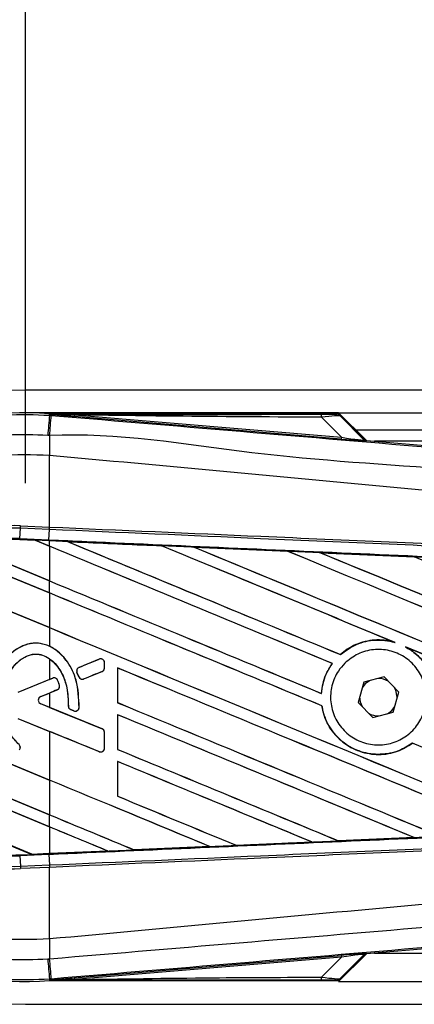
# Model space of a CAD drawing. Header units: millimetres. Extents: x 0 to 420, y 0 to 297.
# Tile 9 of 17: x 60.84 to 64.53, y 223.7 to 232.9. Entities that reach past the tile are written whole.
import ezdxf

# ---------------------------------------------------------------- set-up
doc = ezdxf.new("R2010")
doc.units = ezdxf.units.MM
doc.layers.add('QUOTE', color=174, linetype='Continuous')
doc.styles.add('SLDTEXTSTYLE3', font='TXT', dxfattribs={"width": 0.75})
doc.dimstyles.new('SLDDIMSTYLE0', dxfattribs={"dimtxt": 3, "dimasz": 3, "dimexe": 0, "dimexo": 0.0625, "dimgap": 0.75, "dimtad": 1, "dimlfac": 9.405365, "dimrnd": 1e-09, "dimzin": 12, "dimdsep": 46, "dimtxsty": 'SLDTEXTSTYLE3', "dimsah": 1, "dimcen": 0.09, "dimadec": 0, "dimazin": 3, "dimtfac": 1, "dimtdec": 3, "dimtofl": 0, "dimtmove": 0, "dimatfit": 3, "dimfxl": 0, "dimfrac": 2, "dimtolj": 1, "dimtzin": 12, "dimarcsym": 0})

# ---------------------------------------------------------------- blocks, each defined once
blk = doc.blocks.new('_D')
at = {"layer": 'QUOTE'}
for p, q in [((60.8962, 228.5692), (60.8962, 240.1857)), ((215.0635, 228.5692), (215.0635, 240.1857)), ((215.0635, 238.1857), (60.8962, 238.1857))]:
    blk.add_line(p, q, dxfattribs=at)
for points in [[(60.8962, 238.1857), (63.8962, 237.6857), (63.8962, 238.6857)], [(215.0635, 238.1857), (212.0635, 238.6857), (212.0635, 237.6857)]]:
    blk.add_solid(points, dxfattribs=at)
at = {"layer": 'QUOTE', "insert": (133.5465, 242.0529), "char_height": 3, "attachment_point": 1, "style": 'SLDTEXTSTYLE3'}
blk.add_mtext('1450', dxfattribs=at)

msp = doc.modelspace()

# ---------------------------------------------------------------- linework, layer by layer
at = {"color": 7, "linetype": 'Continuous', "lineweight": 25}
for p, q in [((211.0891, 229.4399), (60.8962, 229.4399)), ((63.82, 229.2272), (60.8962, 229.2272)), ((61.1184, 229.205), (61.1195, 229.2174)), ((61.1184, 229.205), (61.1357, 229.2035)), ((61.1195, 229.2174), (61.12, 229.2173)), ((61.12, 229.2174), (61.12, 229.2173)), ((61.1251, 229.2123), (61.12, 229.2174)), ((63.8151, 229.2174), (61.12, 229.2174)), ((61.1251, 229.2117), (61.12, 229.2173)), ((61.1251, 229.2117), (61.1251, 229.2123)), ((61.3514, 229.2088), (61.35, 229.1926)), ((63.8451, 228.9823), (61.35, 229.1926)), ((61.3514, 229.2088), (63.8465, 228.9984)), ((63.8465, 228.9984), (63.6595, 229.1865)), ((63.82, 229.2272), (211.0233, 229.2272)), ((64.0795, 228.9678), (63.82, 229.2272)), ((64.0603, 228.9769), (63.8233, 229.214)), ((63.8344, 229.1991), (64.0586, 228.9733)), ((63.8465, 228.9984), (63.8451, 228.9823)), ((63.9795, 229.0677), (211.0233, 229.0677)), ((64.0586, 228.9733), (64.0603, 228.9769)), ((64.0802, 228.9677), (64.0785, 228.9641)), ((64.0802, 228.9677), (70.3868, 228.4359)), ((80.5658, 228.9614), (64.1549, 228.9614)), ((61.1183, 228.8291), (61.1181, 228.8291)), ((61.1183, 228.1597), (61.1183, 228.8291)), ((60.8472, 228.1489), (60.8482, 228.1715)), ((60.8482, 228.1715), (61.1183, 228.1597)), ((60.843, 228.0521), (60.8472, 228.1489)), ((61.1173, 228.1371), (60.8472, 228.1489)), ((61.1136, 228.0403), (61.1179, 228.1371)), ((61.1173, 228.1371), (61.1183, 228.1597)), ((61.1179, 228.1371), (61.1173, 228.1371)), ((61.1188, 228.1596), (61.1183, 228.1597)), ((60.8426, 228.0428), (60.8425, 228.0419)), ((60.8425, 228.0419), (60.9856, 228.0357)), ((60.8426, 228.0429), (60.843, 228.0521)), ((60.8426, 228.0429), (60.9844, 228.0367)), ((60.8426, 228.0428), (60.8426, 228.0429)), ((60.9845, 228.0366), (60.8426, 228.0428)), ((60.843, 228.0521), (61.1136, 228.0403)), ((61.1132, 228.031), (60.9844, 228.0367)), ((61.1183, 227.9812), (60.9844, 228.0367)), ((60.9856, 228.0357), (60.9845, 228.0366)), ((60.9856, 228.0357), (61.1183, 227.9807)), ((61.1132, 228.031), (61.1136, 228.0403)), ((61.1183, 228.0308), (61.1132, 228.031)), ((61.1183, 227.9812), (61.1183, 228.0308)), ((61.1183, 227.9807), (61.1183, 227.657)), ((61.2883, 228.0234), (61.2882, 228.0234)), ((61.2883, 228.0234), (61.2921, 228.0223)), ((62.1647, 227.985), (62.1648, 227.985)), ((62.1659, 227.984), (62.1648, 227.985)), ((61.1183, 227.5439), (60.1977, 227.9252)), ((60.1983, 227.9245), (61.1183, 227.5434)), ((60.3416, 227.9782), (61.1183, 227.6565)), ((61.1183, 227.657), (60.3437, 227.9778)), ((62.469, 227.9717), (63.3453, 227.9331)), ((62.4692, 227.9716), (62.469, 227.9717)), ((62.4692, 227.9716), (62.473, 227.9706)), ((63.3453, 227.9331), (63.3454, 227.9331)), ((63.3465, 227.9321), (63.3454, 227.9331)), ((63.651, 227.9197), (64.5261, 227.881)), ((63.6512, 227.9196), (63.651, 227.9197)), ((63.6512, 227.9196), (63.655, 227.9185)), ((64.5261, 227.881), (64.5264, 227.8809)), ((64.5275, 227.8799), (64.5264, 227.8809)), ((59.8739, 227.7346), (61.1183, 227.2192)), ((61.1183, 227.2197), (59.8754, 227.7345)), ((61.1183, 227.5439), (61.1183, 227.6565)), ((61.1183, 227.5434), (61.1183, 227.2197)), ((61.1183, 227.2192), (61.1183, 227.0452)), ((64.336, 227.0847), (64.3479, 227.0802)), ((63.8371, 226.968), (63.8365, 226.9687)), ((64.4443, 227.0403), (64.4558, 227.035)), ((61.1183, 226.9291), (61.1183, 226.7351)), ((61.5842, 226.9248), (61.3947, 226.8475)), ((61.5842, 226.9248), (61.584, 226.9253)), ((61.6323, 226.8423), (61.6323, 226.8925)), ((61.6323, 226.8925), (61.6328, 226.8925)), ((61.6328, 226.8423), (61.6328, 226.8925)), ((63.761, 226.8857), (63.7622, 226.8857)), ((61.3758, 226.8013), (61.3753, 226.8011)), ((61.3937, 226.7584), (61.3753, 226.8011)), ((61.3758, 226.8013), (61.3941, 226.7586)), ((61.3947, 226.8475), (61.3945, 226.8479)), ((61.4395, 226.74), (61.6106, 226.8099)), ((61.6106, 226.8099), (61.6108, 226.8095)), ((61.6323, 226.8423), (61.6328, 226.8423)), ((61.7553, 226.8427), (61.7553, 226.518)), ((61.7562, 226.8419), (61.7553, 226.8427)), ((61.7562, 226.5181), (61.7562, 226.8419)), ((61.1183, 226.7351), (60.8215, 226.614)), ((61.1491, 226.7472), (60.8217, 226.6135)), ((61.1491, 226.7472), (61.1489, 226.7476)), ((61.1946, 226.7281), (61.195, 226.7283)), ((61.3941, 226.7586), (61.3937, 226.7584)), ((61.4395, 226.74), (61.4396, 226.7396)), ((64.0549, 226.7097), (64.0019, 226.5205)), ((64.2452, 226.7583), (64.0549, 226.7097)), ((64.3825, 226.6178), (64.2452, 226.7583)), ((61.0364, 226.5755), (61.1911, 226.6386)), ((61.0366, 226.5751), (61.1183, 226.6084)), ((61.1183, 226.6084), (61.1183, 226.4744)), ((61.1911, 226.6386), (61.1913, 226.6382)), ((61.2114, 226.6812), (61.2118, 226.6813)), ((63.6594, 226.6042), (63.6586, 226.6051)), ((64.3294, 226.4286), (64.3825, 226.6178)), ((61.1183, 225.7947), (59.3033, 226.5465)), ((59.3042, 226.5456), (61.1183, 225.7942)), ((61.0364, 226.5755), (61.0366, 226.5751)), ((61.0364, 226.5073), (61.0366, 226.5078)), ((61.6106, 226.2729), (61.0364, 226.5073)), ((61.1183, 226.4744), (61.0366, 226.5078)), ((61.7553, 226.518), (61.7562, 226.5181)), ((64.0019, 226.5205), (64.1391, 226.38)), ((64.3675, 226.5645), (64.3676, 226.5692)), ((61.2951, 226.4868), (61.2946, 226.4868)), ((61.3166, 226.4546), (61.3164, 226.4541)), ((61.3166, 226.4546), (61.3468, 226.4419)), ((61.3468, 226.4419), (61.3466, 226.4415)), ((61.3952, 226.4721), (61.3957, 226.4721)), ((63.6634, 226.4889), (63.6643, 226.489)), ((64.1391, 226.38), (64.3294, 226.4286)), ((60.8215, 226.3712), (61.1183, 226.25)), ((60.8217, 226.3716), (61.5842, 226.0603)), ((61.7553, 226.4054), (61.7553, 226.0807)), ((61.7562, 226.4046), (61.7553, 226.4054)), ((61.7562, 226.0808), (61.7562, 226.4046)), ((61.1183, 226.25), (61.1183, 225.7947)), ((61.6106, 226.2729), (61.6108, 226.2734)), ((61.6323, 226.2405), (61.6328, 226.2405)), ((61.6323, 226.0927), (61.6323, 226.2405)), ((61.6328, 226.0927), (61.6328, 226.2405)), ((59.3494, 226.2026), (61.1183, 225.4699)), ((61.1183, 225.4704), (59.3503, 226.2027)), ((64.509, 226.1388), (64.5096, 226.1381)), ((61.1183, 225.3574), (59.3888, 226.0737)), ((59.3902, 226.0727), (61.1183, 225.3569)), ((61.5842, 226.0603), (61.584, 226.0599)), ((61.6323, 226.0927), (61.6328, 226.0927)), ((61.7553, 226.0807), (61.7562, 226.0808)), ((61.7553, 225.9681), (61.7553, 225.6434)), ((61.7562, 225.9672), (61.7553, 225.9681)), ((61.7562, 225.6435), (61.7562, 225.9672)), ((61.1183, 225.7942), (61.1183, 225.4704)), ((59.6229, 225.652), (60.9547, 225.1003)), ((60.9537, 225.1012), (59.6241, 225.652)), ((61.7553, 225.6434), (61.7562, 225.6435)), ((61.1183, 225.3574), (61.1183, 225.4699)), ((61.1183, 225.3569), (61.1183, 225.1084)), ((63.8192, 225.2262), (63.8183, 225.227)), ((63.8194, 225.2261), (63.8192, 225.2262)), ((64.5256, 225.2573), (63.8194, 225.2261)), ((64.5224, 225.2582), (64.5254, 225.2574)), ((64.5254, 225.2574), (64.5256, 225.2573)), ((61.6639, 225.1313), (61.1183, 225.1075)), ((61.6607, 225.1321), (61.6638, 225.1314)), ((61.6638, 225.1314), (61.6639, 225.1313)), ((61.9097, 225.1421), (61.9088, 225.143)), ((62.6184, 225.1732), (61.9097, 225.1421)), ((61.9097, 225.1421), (62.6183, 225.1732)), ((61.9097, 225.1421), (61.9097, 225.1421)), ((62.6152, 225.174), (62.6183, 225.1732)), ((62.6183, 225.1732), (62.6184, 225.1732)), ((62.8645, 225.1841), (62.8636, 225.1849)), ((62.8646, 225.184), (62.8645, 225.1841)), ((63.5723, 225.2152), (62.8646, 225.184)), ((63.5691, 225.216), (63.5721, 225.2152)), ((63.5721, 225.2152), (63.5723, 225.2152)), ((60.8426, 225.0955), (60.9547, 225.1003)), ((60.8426, 225.0955), (60.843, 225.0862)), ((61.1136, 225.098), (60.843, 225.0862)), ((60.843, 225.0862), (60.8472, 224.9894)), ((60.9537, 225.1012), (61.1183, 225.1084)), ((60.9547, 225.1004), (60.9537, 225.1012)), ((61.1132, 225.1073), (60.9547, 225.1003)), ((60.9547, 225.1004), (61.1132, 225.1073)), ((61.1183, 225.1075), (61.1132, 225.1073)), ((61.1132, 225.1073), (61.1132, 225.1073)), ((61.1136, 225.098), (61.1179, 225.0012)), ((60.8472, 224.9894), (61.1173, 225.0012)), ((60.8472, 224.9894), (60.8482, 224.9669)), ((61.1183, 224.9786), (60.8482, 224.9669)), ((61.1173, 225.0012), (61.1179, 225.0012)), ((61.1173, 225.0012), (61.1183, 224.9786)), ((61.1183, 224.9786), (61.1188, 224.9787)), ((61.1183, 224.3092), (61.1183, 224.9786)), ((70.3868, 224.7024), (64.0802, 224.1706)), ((61.1183, 224.3092), (61.1181, 224.3092)), ((61.35, 223.9457), (63.8451, 224.1561)), ((63.8465, 224.1399), (61.3514, 223.9296)), ((63.6595, 223.9518), (63.8465, 224.1399)), ((63.82, 223.9111), (64.0795, 224.1705)), ((63.8233, 223.9243), (64.0603, 224.1614)), ((64.0586, 224.165), (63.8344, 223.9393)), ((63.8451, 224.1561), (63.8465, 224.1399)), ((64.0603, 224.1614), (64.0586, 224.165)), ((64.0785, 224.1742), (64.0802, 224.1706)), ((64.1549, 224.1769), (80.5658, 224.1769)), ((61.1357, 223.9348), (61.1184, 223.9333)), ((61.1184, 223.9333), (61.1195, 223.921)), ((61.35, 223.9457), (61.3514, 223.9296)), ((61.12, 223.921), (61.1195, 223.921)), ((61.12, 223.921), (61.1251, 223.9266)), ((61.1251, 223.9261), (61.12, 223.921)), ((61.12, 223.921), (61.12, 223.921)), ((61.12, 223.921), (63.8151, 223.921)), ((61.1251, 223.9261), (61.1251, 223.9266)), ((63.82, 223.9111), (210.6691, 223.9111)), ((60.8962, 223.6985), (211.0891, 223.6985))]:
    msp.add_line(p, q, dxfattribs=at)
at = {"color": 7, "linetype": 'Continuous', "lineweight": 25, "flags": 128}
for points in [[(61.3514, 229.2088), (61.2246, 229.2107), (61.1251, 229.2123)], [(64.1085, 226.7234), (64.0681, 226.6932), (64.04, 226.6564)], [(64.3676, 226.5692), (64.3543, 226.6363), (64.3438, 226.6574)], [(64.2758, 226.4149), (64.3162, 226.4451), (64.3444, 226.4819)], [(61.1251, 223.9261), (61.2518, 223.928), (61.3514, 223.9296)]]:
    msp.add_lwpolyline(points, dxfattribs=at)
at = {"color": 7, "linetype": 'Continuous', "lineweight": 25}
for centre, radius, start, end in [((60.8962, 226.5692), 2.8707, 90, 270), ((60.8962, 226.5692), 2.6576, 85.18028, 274.81972), ((334.6938, 205.9899), 274.5586, 175.149606, 175.189291), ((-31.0858, 236.832), 92.5365, 355.15357, 355.271316), ((63.5461, 229.1909), 0.1135, 357.77119, 11.51783), ((91.8171, 228.6419), 30.6996, 179.30553, 179.65067), ((64.0812, 228.9959), 0.0319, 225.00164, 265.17864), ((60.7782, 226.5692), 1.6038, 87.5, 272.5), ((60.7782, 226.5692), 1.5813, 87.5, 272.5), ((60.7782, 226.5692), 1.4844, 87.5, 272.5), ((60.7782, 226.5692), 1.4751, 87.5, 107.21651), ((60.7782, 226.5692), 1.4751, 87.5, 107.2149), ((60.7782, 226.5692), 1.4742, 87.5, 107.14432), ((61.5974, 226.8925), 0.035, 360, 112.20926), ((61.4079, 226.8151), 0.035, 112.20926, 203.24584), ((61.5974, 226.8423), 0.035, 292.20927, 0), ((61.1623, 226.7148), 0.035, 22.3787, 112.20929), ((61.4262, 226.7724), 0.035, 203.24584, 292.20927), ((64.1922, 226.5692), 0.1754, 58.46951, 90.18729), ((61.1779, 226.671), 0.035, 292.20926, 16.93498), ((61.0504, 226.5414), 0.0368, 112.20926, 247.79071), ((61.0504, 226.5414), 0.0363, 112.20926, 247.79071), ((64.1922, 226.5692), 0.1754, 178.46951, 210.18729), ((61.3301, 226.4868), 0.035, 180.035, 247.29049), ((61.3603, 226.4741), 0.035, 247.29049, 356.67135), ((64.1922, 226.5692), 0.1754, 238.46951, 270.18729), ((61.5974, 226.2405), 0.035, 0, 67.79071), ((60.8113, 226.0997), 0.035, 320.16689, 48.97709), ((60.8113, 226.0997), 0.0354, 320.16689, 48.97709), ((61.5974, 226.0927), 0.035, 247.79071, 0), ((60.7782, 226.5692), 1.4751, 266.65309, 272.5), ((91.8171, 224.4964), 30.6996, 180.34933, 180.69448), ((334.6938, 247.1484), 274.5586, 184.810709, 184.850394), ((-41.8448, 215.399), 103.3337, 4.738282, 4.843724), ((64.0812, 224.1424), 0.0319, 94.82136, 134.99836), ((63.5461, 223.9474), 0.1135, 348.48217, 2.22881)]:
    msp.add_arc(centre, radius, start, end, dxfattribs=at)
for centre, major_axis, ratio, start_param, end_param in [((63.5714, 229.2151), (0.2253, -0.0005), 0.006593, 5.103585, 6.280472), ((63.5714, 229.162), (0.2633, 0.0365), 0.04873, 0.045893, 1.22278), ((63.7039, 229.0286), (0.3548, -0.0555), 0.023912, 5.129559, 6.306446), ((63.7012, 228.9969), (0.3773, -0.0328), 0.006014, 5.104116, 6.281003), ((64.0829, 228.9995), (0.0134, 0.0289), 0.999957, 2.790968, 3.492218), ((60.8983, 228.0723), (0.0862, -0.0357), 0.002985, 0.009253, 0.035125), ((61.1183, 227.1197), (91.2027, -37.7803), 0.008062, 1.545143, 1.574136), ((61.1183, 227.1197), (91.1495, -37.7583), 0.008062, 1.545139, 1.574136), ((61.1183, 228.9553), (91.2027, -37.7803), 0.008062, 4.717592, 4.745544), ((61.1183, 226.4373), (91.15, -3.9809), 0.017438, 1.560064, 1.569651), ((61.1183, 228.9553), (91.1495, -37.7583), 0.008062, 4.717636, 4.745555), ((61.1183, 227.5571), (91.2027, -37.7803), 0.008062, 1.538717, 1.562662), ((61.1183, 227.5571), (91.1495, -37.7583), 0.008062, 1.538827, 1.562642), ((61.1183, 229.3926), (91.2027, -37.7803), 0.008062, 4.73054, 4.797762), ((61.1183, 229.3926), (91.1495, -37.7583), 0.008062, 4.730592, 4.797783), ((61.1183, 226.4373), (91.15, -3.9809), 0.017438, 1.547109, 1.556695), ((61.1183, 227.9944), (91.2027, -37.7803), 0.008062, 1.484469, 1.549716), ((61.1183, 227.9944), (91.1495, -37.7583), 0.008062, 1.484474, 1.549688), ((61.1183, 229.8299), (91.2027, -37.7803), 0.008062, 4.743502, 4.808268), ((61.1183, 229.8299), (91.1495, -37.7583), 0.008062, 4.743562, 4.808285), ((61.1183, 226.4373), (91.15, -3.9809), 0.017438, 1.534147, 1.543725), ((61.1183, 228.4317), (91.2027, -37.7803), 0.008062, 1.492001, 1.536762), ((61.1183, 228.518), (91.1495, -37.7583), 0.008062, 4.715729, 4.743602), ((61.1183, 228.518), (91.2027, -37.7803), 0.008062, 4.715729, 4.743595), ((61.1183, 226.6824), (91.2027, -37.7803), 0.008062, 1.546216, 1.574136), ((61.1183, 226.6824), (91.1495, -37.7583), 0.008062, 1.54621, 1.574136), ((61.1183, 228.0807), (91.1495, -37.7583), 0.008062, 4.715729, 4.766314), ((61.1183, 228.0807), (91.2027, -37.7803), 0.008062, 4.715729, 4.766299), ((61.1183, 227.5571), (91.2027, -37.7803), 0.008062, 1.494934, 1.53766), ((61.1183, 227.5571), (91.1495, -37.7583), 0.008062, 1.494938, 1.537512), ((61.1183, 227.5948), (91.2027, 37.2392), 0.008079, 4.712119, 4.714197), ((61.1183, 225.7487), (91.2027, 37.2392), 0.008079, 1.562097, 1.563974), ((61.1183, 226.2451), (91.2027, -37.7803), 0.008062, 1.52631, 1.567151), ((61.1183, 226.2451), (91.1495, -37.7583), 0.008062, 1.52632, 1.567137), ((61.1183, 227.5948), (91.2027, 37.2392), 0.008079, 4.70909, 4.709426), ((61.1183, 225.7487), (91.2027, 37.2392), 0.008079, 1.566696, 1.567497), ((61.1183, 227.6433), (91.2027, -37.7803), 0.008062, 4.722714, 4.755822), ((61.1183, 227.6433), (91.1495, -37.7583), 0.008062, 4.722728, 4.755834), ((61.1183, 227.3341), (91.2027, -37.2392), 0.008079, 4.715688, 4.721088), ((61.1183, 225.6742), (91.2027, -38.1716), 0.00805, 1.571662, 1.571993), ((61.1183, 225.8078), (91.2027, -37.7803), 0.008062, 1.536767, 1.567151), ((61.1183, 225.8078), (91.1495, -37.7583), 0.008062, 1.536781, 1.567137), ((61.1183, 225.3903), (91.2027, -37.2392), 0.008079, 1.568989, 1.574095), ((61.1183, 226.6824), (91.2027, -37.7803), 0.008062, 1.515853, 1.53695), ((61.1183, 227.206), (91.2027, -37.7803), 0.008062, 4.722714, 4.745349), ((61.1183, 227.206), (91.1495, -37.7583), 0.008062, 4.722728, 4.745355), ((61.1183, 226.6824), (91.1495, -37.7583), 0.008062, 1.515859, 1.536922), ((61.1183, 225.3705), (91.2027, -37.7803), 0.008062, 1.547226, 1.567151), ((61.1183, 225.3705), (91.1495, -37.7583), 0.008062, 1.547245, 1.567137), ((61.1183, 224.9332), (91.2027, -37.7803), 0.008062, 1.557688, 1.574136), ((61.1183, 224.9332), (91.1495, -37.7583), 0.008062, 1.557713, 1.574136), ((61.1183, 226.7687), (91.2027, -37.7803), 0.008062, 4.722714, 4.734878), ((61.1183, 226.7687), (91.1495, -37.7583), 0.008062, 4.722728, 4.734878), ((61.1183, 226.3314), (91.1495, -37.7583), 0.008062, 4.715729, 4.724402), ((61.1183, 226.3314), (91.2027, -37.7803), 0.008062, 4.715729, 4.724407), ((61.1183, 224.4959), (91.2027, -37.7803), 0.008062, 1.568154, 1.574136), ((61.1183, 224.4959), (91.1495, -37.7583), 0.008062, 1.568185, 1.574136), ((61.1183, 226.701), (91.15, 3.9809), 0.017438, 4.741254, 4.748982), ((61.1183, 226.701), (91.15, 3.9809), 0.017438, 4.711627, 4.717579), ((61.1183, 226.701), (91.15, 3.9809), 0.017438, 4.7203, 4.728051), ((61.1183, 226.701), (91.15, 3.9809), 0.017438, 4.730777, 4.738518), ((61.0244, 225.0715), (0.0697, -0.0289), 0.003688, 3.151137, 3.177009), ((63.7012, 224.1415), (0.3773, 0.0328), 0.006014, 0.002183, 1.17907), ((63.7039, 224.1097), (0.3548, 0.0555), 0.023912, 6.259925, 7.436811), ((64.0829, 224.1388), (-0.0134, 0.0289), 0.999957, 5.93256, 6.63381), ((63.5714, 223.9763), (0.2633, -0.0365), 0.04873, 5.060406, 6.237293), ((63.5714, 223.9232), (0.2253, 0.0005), 0.006593, 0.002713, 1.1796)]:
    msp.add_ellipse(centre, major_axis=major_axis, ratio=ratio, start_param=start_param, end_param=end_param, dxfattribs=at)
for points, knots in [([(58.251, 226.5691), (58.2581, 226.7157), (58.2724, 227.0131), (58.3877, 227.4448), (58.5702, 227.8555), (58.8182, 228.226), (59.1273, 228.5528), (59.4837, 228.8204), (59.8836, 229.0267), (60.2956, 229.1562), (60.7127, 229.221), (60.9821, 229.2104), (61.1184, 229.205)], [0, 0, 0, 0, 0.100465, 0.203843, 0.304309, 0.407689, 0.508155, 0.611535, 0.712002, 0.815383, 0.906611, 1, 1, 1, 1]), ([(61.1251, 229.2123), (61.5976, 229.2125), (62.4413, 229.213), (63.2858, 229.2134), (63.6573, 229.2136)], [0, 0, 0, 0, 0.560027, 1, 1, 1, 1]), ([(61.35, 229.1926), (61.3283, 229.1945), (61.2639, 229.1999), (61.1882, 229.2063), (61.1357, 229.2108), (61.1251, 229.2117)], [0, 0, 0, 0, 0.289267, 0.85683, 1, 1, 1, 1]), ([(61.1357, 229.2035), (61.7641, 229.1506), (63.0209, 229.0447), (64.9055, 228.8863), (67.3604, 228.6804), (69.1826, 228.5282), (70.3785, 228.4283)], [0, 0, 0, 0, 0.20362, 0.407241, 0.610948, 1, 1, 1, 1]), ([(63.6595, 229.1865), (63.2287, 229.1883), (62.4594, 229.1915), (61.6899, 229.2035), (61.3514, 229.2088)], [0, 0, 0, 0, 0.559974, 1, 1, 1, 1]), ([(63.7968, 229.2146), (63.7984, 229.2151), (63.8013, 229.216), (63.8109, 229.217), (63.8151, 229.2174)], [0, 0, 0, 0, 0.559392, 1, 1, 1, 1]), ([(63.8344, 229.1991), (63.8281, 229.204), (63.817, 229.2128), (63.8029, 229.2141), (63.7968, 229.2146)], [0, 0, 0, 0, 0.56, 1, 1, 1, 1]), ([(63.8233, 229.214), (63.8226, 229.2146), (63.8208, 229.2161), (63.8179, 229.2172), (63.8159, 229.2173), (63.8151, 229.2174)], [0, 0, 0, 0, 0.319396, 0.748191, 1, 1, 1, 1]), ([(63.8233, 229.214), (63.8267, 229.2098), (63.8328, 229.2025), (63.8339, 229.2001), (63.8344, 229.1991)], [0, 0, 0, 0, 0.560586, 1, 1, 1, 1]), ([(61.1024, 229.0155), (60.9774, 229.0204), (60.7274, 229.0302), (60.3421, 228.9712), (59.9585, 228.8504), (59.5884, 228.6609), (59.2563, 228.4112), (58.9698, 228.1101), (58.7388, 227.7645), (58.5692, 227.3856), (58.4618, 226.9832), (58.448, 226.7072), (58.4411, 226.5692)], [0, 0, 0, 0, 0.092304, 0.184607, 0.286538, 0.388469, 0.490398, 0.592329, 0.694247, 0.796166, 0.898084, 1, 1, 1, 1]), ([(61.1198, 229.014), (61.1198, 229.014), (61.114, 229.0145), (61.1082, 229.015), (61.1024, 229.0155)], [0, 0, 0, 0, 0.000365, 1, 1, 1, 1]), ([(70.3795, 228.2374), (69.1823, 228.3352), (67.3574, 228.4844), (64.8985, 228.7063), (63.0088, 228.8155), (61.751, 229.0458), (61.1198, 229.014), (61.1198, 229.014)], [0, 0, 0, 0, 0.388767, 0.592528, 0.796289, 0.999999, 1, 1, 1, 1]), ([(61.1181, 228.8291), (60.9603, 228.8347), (60.6441, 228.846), (60.1783, 228.7404), (59.7454, 228.5443), (59.3604, 228.2646), (59.0434, 227.9091), (58.8068, 227.4968), (58.6539, 227.0435), (58.6353, 226.7271), (58.6261, 226.5692)], [0, 0, 0, 0, 0.1248804, 0.2501396, 0.3746494, 0.4998125, 0.6247642, 0.7495577, 0.8749238, 1, 1, 1, 1]), ([(70.3788, 227.9199), (70.343, 227.9256), (70.1226, 227.961), (69.1555, 228.0595), (67.1684, 228.2646), (64.3016, 228.5347), (62.1798, 228.7309), (61.1183, 228.8291)], [0, 0, 0, 0, 0.011701, 0.072209, 0.314194, 0.656887, 1, 1, 1, 1]), ([(70.3735, 227.7334), (70.045, 227.7477), (69.3181, 227.7794), (68.1909, 227.8286), (66.992, 227.8809), (66.0919, 227.9201), (65.1918, 227.9594), (64.2917, 227.9987), (62.8337, 228.0623), (61.7756, 228.1084), (61.1179, 228.1371)], [0, 0, 0, 0, 0.106787, 0.236344, 0.366001, 0.49568, 0.528068, 0.657625, 0.787181, 1, 1, 1, 1]), ([(61.1188, 228.1596), (61.7766, 228.131), (62.8349, 228.0848), (64.293, 228.0212), (65.1932, 227.982), (66.0934, 227.9427), (66.9936, 227.9035), (68.1926, 227.8512), (69.32, 227.802), (70.0469, 227.7703), (70.3754, 227.756)], [0, 0, 0, 0, 0.212819, 0.342375, 0.471932, 0.50432, 0.633999, 0.763656, 0.893213, 1, 1, 1, 1]), ([(61.1136, 228.0403), (61.2313, 228.0352), (61.8196, 228.0095), (62.8785, 227.963), (64.2898, 227.9008), (65.7004, 227.8381), (66.875, 227.7856), (68.0485, 227.7329), (69.1357, 227.6839), (69.9869, 227.6453), (70.3699, 227.6279)], [0, 0, 0, 0, 0.038064, 0.190322, 0.342581, 0.49484, 0.647098, 0.723226, 0.875485, 1, 1, 1, 1]), ([(61.2882, 228.0234), (61.2723, 228.0241), (61.2157, 228.0266), (61.159, 228.0291), (61.1183, 228.0308)], [0, 0, 0, 0, 0.280645, 1, 1, 1, 1]), ([(61.2882, 228.0234), (61.3378, 228.0212), (61.6299, 228.0085), (61.9221, 227.9957), (62.1647, 227.985)], [0, 0, 0, 0, 0.169698, 1, 1, 1, 1]), ([(62.1648, 227.985), (61.9319, 227.9952), (61.6397, 228.008), (61.3476, 228.0208), (61.2883, 228.0234)], [0, 0, 0, 0, 0.7971164, 1, 1, 1, 1]), ([(62.469, 227.9717), (62.4531, 227.9724), (62.3737, 227.9759), (62.2722, 227.9803), (62.1867, 227.9841), (62.1647, 227.985)], [0, 0, 0, 0, 0.156729, 0.783643, 1, 1, 1, 1]), ([(63.3454, 227.9331), (63.1895, 227.94), (62.8974, 227.9528), (62.6053, 227.9657), (62.4692, 227.9716)], [0, 0, 0, 0, 0.533974, 1, 1, 1, 1]), ([(63.651, 227.9197), (63.6351, 227.9204), (63.5556, 227.9239), (63.4537, 227.9284), (63.3677, 227.9322), (63.3453, 227.9331)], [0, 0, 0, 0, 0.156048, 0.780239, 1, 1, 1, 1]), ([(64.5264, 227.8809), (64.4471, 227.8844), (64.1554, 227.8973), (63.8637, 227.9102), (63.6512, 227.9196)], [0, 0, 0, 0, 0.271813, 1, 1, 1, 1]), ([(64.834, 227.8674), (64.8181, 227.8681), (64.7386, 227.8716), (64.636, 227.8761), (64.5492, 227.88), (64.5261, 227.881)], [0, 0, 0, 0, 0.154957, 0.774784, 1, 1, 1, 1]), ([(61.1183, 227.0452), (61.0847, 227.0573), (61.0189, 227.0811), (60.9136, 227.0693), (60.8154, 227.027), (60.7141, 226.9417), (60.621, 226.7932), (60.5824, 226.6368), (60.5798, 226.5376), (60.5792, 226.5138)], [0, 0, 0, 0, 0.118119, 0.231323, 0.343868, 0.472496, 0.667889, 0.920455, 1, 1, 1, 1]), ([(61.3952, 226.4721), (61.3923, 226.5593), (61.3872, 226.7094), (61.3006, 226.8932), (61.1963, 227.0043), (61.089, 227.0635), (60.9852, 227.0794), (60.8855, 227.0603), (60.7808, 227.0042), (60.6767, 226.8936), (60.5952, 226.722), (60.585, 226.5854), (60.5796, 226.5138)], [0, 0, 0, 0, 0.165364, 0.284789, 0.379918, 0.453224, 0.515224, 0.577101, 0.644543, 0.739504, 0.863396, 1, 1, 1, 1]), ([(64.336, 227.0847), (64.3063, 227.0913), (64.2179, 227.1111), (64.0647, 227.0985), (63.9257, 227.041), (63.8578, 226.986), (63.8365, 226.9687)], [0, 0, 0, 0, 0.17129, 0.508755, 0.846203, 1, 1, 1, 1]), ([(63.8371, 226.968), (63.8857, 227.0034), (63.983, 227.0744), (64.1633, 227.1122), (64.2865, 227.0987), (64.3459, 227.0809), (64.3479, 227.0802)], [0, 0, 0, 0, 0.328347, 0.658119, 0.988009, 1, 1, 1, 1]), ([(60.8342, 226.126), (60.8059, 226.1566), (60.7384, 226.2292), (60.6809, 226.3958), (60.6737, 226.5883), (60.7191, 226.7628), (60.7961, 226.88), (60.8782, 226.9451), (60.9549, 226.9734), (61.0239, 226.9738), (61.0883, 226.9511), (61.1664, 226.8973), (61.2387, 226.7966), (61.2898, 226.6501), (61.2932, 226.5441), (61.2951, 226.4868)], [0, 0, 0, 0, 0.074435, 0.177241, 0.308602, 0.417464, 0.496355, 0.557068, 0.603022, 0.641045, 0.678953, 0.724301, 0.809966, 0.897223, 1, 1, 1, 1]), ([(60.8345, 226.1264), (60.8062, 226.1569), (60.7389, 226.2294), (60.6813, 226.3959), (60.6742, 226.5883), (60.7195, 226.7626), (60.7965, 226.8797), (60.8783, 226.9446), (60.9549, 226.973), (61.0237, 226.9733), (61.0773, 226.9549), (61.1067, 226.9364), (61.1183, 226.9291)], [0, 0, 0, 0, 0.105797, 0.251954, 0.438745, 0.593524, 0.705651, 0.791916, 0.85718, 0.911157, 0.96497, 1, 1, 1, 1]), ([(61.3957, 226.4721), (61.3928, 226.5593), (61.3877, 226.7097), (61.3008, 226.8927), (61.2062, 226.9965), (61.1404, 227.0329), (61.1183, 227.0452)], [0, 0, 0, 0, 0.385859, 0.664934, 0.887148, 1, 1, 1, 1]), ([(63.8777, 226.8865), (63.9169, 226.9184), (63.9953, 226.982), (64.1444, 227.0213), (64.2964, 227.0122), (64.4373, 226.9524), (64.5504, 226.8496), (64.623, 226.7151), (64.647, 226.5642), (64.6197, 226.4139), (64.5442, 226.2811), (64.4291, 226.1807), (64.2872, 226.1241), (64.1345, 226.1177), (63.9882, 226.1622), (63.8649, 226.2526), (63.7786, 226.3787), (63.7387, 226.5264), (63.7505, 226.6783), (63.8027, 226.8023), (63.8569, 226.8631), (63.8777, 226.8865)], [0, 0, 0, 0, 0.0537008, 0.107401, 0.161118, 0.214849, 0.268575, 0.3222758, 0.3759418, 0.429583, 0.4832243, 0.5368906, 0.5905915, 0.6443177, 0.6980486, 0.7517655, 0.8054595, 0.8591318, 0.9127903, 0.9664454, 1, 1, 1, 1]), ([(64.4443, 227.0403), (64.4754, 227.0211), (64.5577, 226.9705), (64.6596, 226.8473), (64.7147, 226.71), (64.7233, 226.6253), (64.7258, 226.6002)], [0, 0, 0, 0, 0.2012869, 0.5312186, 0.8609815, 1, 1, 1, 1]), ([(64.7267, 226.6003), (64.7259, 226.6115), (64.7203, 226.6824), (64.681, 226.8099), (64.5833, 226.9494), (64.4946, 227.009), (64.4558, 227.035)], [0, 0, 0, 0, 0.063345, 0.400734, 0.738191, 1, 1, 1, 1]), ([(61.1183, 226.9291), (61.1409, 226.909), (61.2021, 226.8542), (61.2758, 226.7182), (61.2936, 226.583), (61.2945, 226.5007), (61.2946, 226.4868)], [0, 0, 0, 0, 0.183785, 0.498377, 0.915438, 1, 1, 1, 1]), ([(61.6328, 226.8925), (61.6324, 226.8965), (61.6316, 226.9044), (61.6255, 226.915), (61.6166, 226.9231), (61.6053, 226.9277), (61.5939, 226.9284), (61.5871, 226.9263), (61.584, 226.9253)], [0, 0, 0, 0, 0.171915, 0.344133, 0.516352, 0.688574, 0.860799, 1, 1, 1, 1]), ([(63.761, 226.8857), (63.743, 226.8581), (63.6923, 226.7802), (63.6647, 226.6803), (63.6592, 226.6129), (63.6586, 226.6051)], [0, 0, 0, 0, 0.327224, 0.922547, 1, 1, 1, 1]), ([(63.6594, 226.6042), (63.6686, 226.6639), (63.6841, 226.7651), (63.7394, 226.8506), (63.7622, 226.8857)], [0, 0, 0, 0, 0.589427, 1, 1, 1, 1]), ([(61.3945, 226.8479), (61.391, 226.8461), (61.384, 226.8424), (61.3765, 226.8328), (61.3724, 226.8215), (61.3721, 226.8104), (61.3744, 226.8039), (61.3753, 226.8011)], [0, 0, 0, 0, 0.208496, 0.420751, 0.633005, 0.845258, 1, 1, 1, 1]), ([(61.6108, 226.8095), (61.6143, 226.8113), (61.6213, 226.815), (61.6288, 226.8245), (61.6324, 226.8341), (61.6327, 226.8402), (61.6328, 226.8423)], [0, 0, 0, 0, 0.27985, 0.564821, 0.849789, 1, 1, 1, 1]), ([(61.195, 226.7283), (61.1932, 226.7318), (61.1895, 226.7388), (61.1799, 226.7463), (61.1686, 226.7503), (61.1577, 226.7505), (61.1514, 226.7485), (61.1489, 226.7476)], [0, 0, 0, 0, 0.211277, 0.426368, 0.64146, 0.856552, 1, 1, 1, 1]), ([(61.2114, 226.6812), (61.2101, 226.6852), (61.2076, 226.6932), (61.2022, 226.7089), (61.1976, 226.7205), (61.1946, 226.7281)], [0, 0, 0, 0, 0.252297, 0.504594, 1, 1, 1, 1]), ([(61.2118, 226.6813), (61.2106, 226.6853), (61.2081, 226.6933), (61.2026, 226.7091), (61.1981, 226.7206), (61.195, 226.7283)], [0, 0, 0, 0, 0.252074, 0.504148, 1, 1, 1, 1]), ([(61.3937, 226.7584), (61.3956, 226.755), (61.3994, 226.748), (61.4091, 226.7407), (61.4205, 226.7368), (61.4312, 226.7367), (61.4373, 226.7388), (61.4396, 226.7396)], [0, 0, 0, 0, 0.213159, 0.430344, 0.647531, 0.864719, 1, 1, 1, 1]), ([(61.1913, 226.6382), (61.1948, 226.64), (61.2018, 226.6437), (61.2094, 226.6533), (61.2134, 226.6646), (61.2136, 226.6744), (61.2122, 226.6798), (61.2118, 226.6813)], [0, 0, 0, 0, 0.22404, 0.452093, 0.680146, 0.908199, 1, 1, 1, 1]), ([(61.1184, 223.9333), (60.9853, 223.928), (60.7159, 223.9171), (60.3028, 223.9805), (59.8877, 224.11), (59.4909, 224.3134), (59.1306, 224.5826), (58.8235, 224.9057), (58.5723, 225.279), (58.3906, 225.6855), (58.2732, 226.1208), (58.2585, 226.4183), (58.251, 226.5691)], [0, 0, 0, 0, 0.09123, 0.184622, 0.285093, 0.388477, 0.488947, 0.59233, 0.692799, 0.796181, 0.896635, 1, 1, 1, 1]), ([(58.4411, 226.5692), (58.448, 226.4312), (58.4618, 226.1552), (58.5692, 225.7527), (58.7388, 225.3738), (58.9698, 225.0282), (59.2563, 224.7272), (59.5884, 224.4774), (59.9585, 224.288), (60.3421, 224.1672), (60.7274, 224.1081), (60.9774, 224.1179), (61.1024, 224.1228)], [0, 0, 0, 0, 0.101916, 0.203834, 0.305753, 0.407671, 0.509602, 0.611531, 0.713462, 0.815393, 0.907696, 1, 1, 1, 1]), ([(61.1181, 224.3092), (60.9603, 224.3036), (60.6441, 224.2923), (60.1783, 224.3979), (59.7454, 224.5941), (59.3604, 224.8737), (59.0434, 225.2292), (58.8068, 225.6416), (58.6539, 226.0948), (58.6353, 226.4112), (58.6261, 226.5692)], [0, 0, 0, 0, 0.12488, 0.25014, 0.374649, 0.499812, 0.624764, 0.749558, 0.874924, 1, 1, 1, 1]), ([(61.2946, 226.4868), (61.295, 226.4828), (61.2958, 226.4748), (61.3019, 226.4643), (61.3093, 226.4575), (61.3147, 226.455), (61.3164, 226.4541)], [0, 0, 0, 0, 0.286752, 0.574018, 0.861284, 1, 1, 1, 1]), ([(61.3466, 226.4415), (61.3504, 226.4403), (61.358, 226.438), (61.37, 226.4394), (61.381, 226.4445), (61.3896, 226.4531), (61.3945, 226.4628), (61.3953, 226.4694), (61.3957, 226.4721)], [0, 0, 0, 0, 0.1734899, 0.3501499, 0.52681, 0.7034698, 0.8801287, 1, 1, 1, 1]), ([(63.6634, 226.4889), (63.6657, 226.4756), (63.6785, 226.4033), (63.7318, 226.2777), (63.8537, 226.1417), (64.0145, 226.0536), (64.1946, 226.0243), (64.3689, 226.0521), (64.465, 226.1108), (64.5096, 226.1381)], [0, 0, 0, 0, 0.037003, 0.201035, 0.365092, 0.52921, 0.69341, 0.857687, 1, 1, 1, 1]), ([(64.509, 226.1388), (64.469, 226.1139), (64.3779, 226.0573), (64.2099, 226.0255), (64.0292, 226.0497), (63.8662, 226.1333), (63.7407, 226.2658), (63.6818, 226.3942), (63.6676, 226.471), (63.6643, 226.489)], [0, 0, 0, 0, 0.128694, 0.292951, 0.457245, 0.621517, 0.785717, 0.949832, 1, 1, 1, 1]), ([(61.6328, 226.2405), (61.6324, 226.2445), (61.6316, 226.2525), (61.6255, 226.2631), (61.6181, 226.2699), (61.6126, 226.2725), (61.6108, 226.2734)], [0, 0, 0, 0, 0.284475, 0.569451, 0.85443, 1, 1, 1, 1]), ([(61.584, 226.0599), (61.5878, 226.0587), (61.5954, 226.0565), (61.6074, 226.058), (61.6183, 226.0632), (61.6268, 226.0718), (61.632, 226.0821), (61.6325, 226.0894), (61.6328, 226.0927)], [0, 0, 0, 0, 0.169248, 0.341471, 0.513695, 0.685917, 0.858137, 1, 1, 1, 1]), ([(70.2532, 225.5051), (69.9091, 225.4895), (69.0967, 225.4527), (68.0485, 225.4054), (66.875, 225.3527), (65.7004, 225.3002), (64.2898, 225.2376), (62.8785, 225.1753), (61.8196, 225.1288), (61.2313, 225.1031), (61.1136, 225.098)], [0, 0, 0, 0, 0.113301, 0.26751, 0.344613, 0.498822, 0.653031, 0.80724, 0.961449, 1, 1, 1, 1]), ([(61.1179, 225.0012), (61.7756, 225.0299), (62.8337, 225.0761), (64.2917, 225.1397), (65.1918, 225.1789), (66.0919, 225.2182), (66.992, 225.2574), (68.1909, 225.3097), (69.3181, 225.3589), (70.045, 225.3906), (70.3735, 225.4049)], [0, 0, 0, 0, 0.212819, 0.342375, 0.471932, 0.50432, 0.633999, 0.763656, 0.893212, 1, 1, 1, 1]), ([(70.3754, 225.3823), (70.0469, 225.368), (69.32, 225.3363), (68.1926, 225.2871), (66.9936, 225.2348), (66.0934, 225.1956), (65.1932, 225.1563), (64.293, 225.1171), (62.8349, 225.0535), (61.7766, 225.0074), (61.1188, 224.9787)], [0, 0, 0, 0, 0.106788, 0.236344, 0.366001, 0.49568, 0.528068, 0.657625, 0.787181, 1, 1, 1, 1]), ([(70.3788, 225.2184), (70.343, 225.2127), (70.1226, 225.1773), (69.1555, 225.0789), (67.1684, 224.8737), (64.3016, 224.6037), (62.1798, 224.4074), (61.1183, 224.3092)], [0, 0, 0, 0, 0.011701, 0.072209, 0.314194, 0.656887, 1, 1, 1, 1]), ([(63.5723, 225.2152), (63.5882, 225.2159), (63.6705, 225.2195), (63.7529, 225.2232), (63.8194, 225.2261)], [0, 0, 0, 0, 0.193054, 1, 1, 1, 1]), ([(63.8192, 225.2262), (63.9757, 225.2331), (64.2111, 225.2435), (64.4464, 225.2539), (64.5254, 225.2574)], [0, 0, 0, 0, 0.664569, 1, 1, 1, 1]), ([(64.5256, 225.2573), (64.5415, 225.258), (64.6243, 225.2617), (64.7071, 225.2653), (64.774, 225.2683)], [0, 0, 0, 0, 0.192083, 1, 1, 1, 1]), ([(61.1132, 225.1073), (61.2309, 225.1124), (61.4144, 225.1204), (61.5979, 225.1285), (61.6638, 225.1314)], [0, 0, 0, 0, 0.640923, 1, 1, 1, 1]), ([(61.6639, 225.1313), (61.6798, 225.132), (61.7617, 225.1356), (61.8437, 225.1392), (61.9097, 225.1421)], [0, 0, 0, 0, 0.193973, 1, 1, 1, 1]), ([(62.6184, 225.1732), (62.6343, 225.1739), (62.7163, 225.1775), (62.7984, 225.1811), (62.8646, 225.184)], [0, 0, 0, 0, 0.193685, 1, 1, 1, 1]), ([(62.8645, 225.1841), (62.8689, 225.1842), (63.1048, 225.1946), (63.3406, 225.205), (63.5721, 225.2152)], [0, 0, 0, 0, 0.018364, 1, 1, 1, 1]), ([(61.1132, 225.1073), (61.1132, 225.1071), (61.1133, 225.1068), (61.1133, 225.1049), (61.1135, 225.1021), (61.1136, 225.0994), (61.1136, 225.098)], [0, 0, 0, 0, 0.223878, 0.482586, 0.741293, 1, 1, 1, 1]), ([(61.1198, 224.1243), (61.1198, 224.1243), (61.7496, 224.1771), (63.0094, 224.2837), (64.8984, 224.4422), (67.3575, 224.6486), (69.1823, 224.801), (70.3795, 224.9009)], [0, 0, 0, 0, 0.000001, 0.203711, 0.407472, 0.611233, 1, 1, 1, 1]), ([(70.3785, 224.71), (69.1826, 224.6101), (67.3607, 224.458), (64.9057, 224.252), (63.0211, 224.0937), (61.7641, 223.9878), (61.1357, 223.9348)], [0, 0, 0, 0, 0.389053, 0.592673, 0.796381, 1, 1, 1, 1]), ([(61.1024, 224.1228), (61.1082, 224.1237), (61.114, 224.1246), (61.1198, 224.1243), (61.1198, 224.1243)], [0, 0, 0, 0, 0.999635, 1, 1, 1, 1]), ([(61.1251, 223.9266), (61.1266, 223.9267), (61.1303, 223.9271), (61.1374, 223.9277), (61.1482, 223.9286), (61.1643, 223.93), (61.1882, 223.932), (61.2239, 223.935), (61.2791, 223.9397), (61.323, 223.9434), (61.35, 223.9457)], [0, 0, 0, 0, 0.019903, 0.051016, 0.096956, 0.165039, 0.266176, 0.416654, 0.640776, 1, 1, 1, 1]), ([(61.3514, 223.9296), (61.7823, 223.9362), (62.5517, 223.9482), (63.3211, 223.9507), (63.6595, 223.9518)], [0, 0, 0, 0, 0.560025, 1, 1, 1, 1]), ([(63.7968, 223.9237), (63.8047, 223.9246), (63.8188, 223.9263), (63.8296, 223.9353), (63.8344, 223.9393)], [0, 0, 0, 0, 0.56, 1, 1, 1, 1]), ([(63.8344, 223.9393), (63.8336, 223.9377), (63.8321, 223.935), (63.826, 223.9276), (63.8233, 223.9243)], [0, 0, 0, 0, 0.559392, 1, 1, 1, 1]), ([(63.6573, 223.9247), (63.1845, 223.925), (62.3401, 223.9254), (61.4963, 223.9259), (61.1251, 223.9261)], [0, 0, 0, 0, 0.559973, 1, 1, 1, 1]), ([(63.8151, 223.921), (63.8098, 223.9215), (63.8003, 223.9224), (63.7978, 223.9233), (63.7968, 223.9237)], [0, 0, 0, 0, 0.560586, 1, 1, 1, 1]), ([(63.8151, 223.921), (63.8161, 223.921), (63.8184, 223.9212), (63.8212, 223.9225), (63.8227, 223.9238), (63.8233, 223.9243)], [0, 0, 0, 0, 0.319396, 0.748191, 1, 1, 1, 1])]:
    msp.add_open_spline(points, degree=3, knots=knots, dxfattribs=at)
for points in [[(61.1179, 228.1371), (61.1179, 228.1386), (61.1181, 228.1418), (61.1183, 228.1474), (61.1186, 228.1534), (61.1188, 228.1576), (61.1188, 228.1596)], [(61.1179, 225.0012), (61.1179, 224.9997), (61.1181, 224.9966), (61.1183, 224.991), (61.1186, 224.9849), (61.1188, 224.9808), (61.1188, 224.9787)]]:
    msp.add_open_spline(points, degree=3, dxfattribs=at)

# ---------------------------------------------------------------- dimensions: what is measured, and where the dimension line sits
at = {"layer": 'QUOTE'}
dim = msp.add_linear_dim(base=(60.8962, 238.1857), p1=(215.0635, 226.5692), p2=(60.8962, 226.5692), dimstyle='SLDDIMSTYLE0', dxfattribs=at)
dim.commit()
dim.dimension.update_dxf_attribs({"geometry": '_D', "text_midpoint": (137.9798, 238.1857), "dimtype": 160})

doc.saveas('drawing.dxf')
